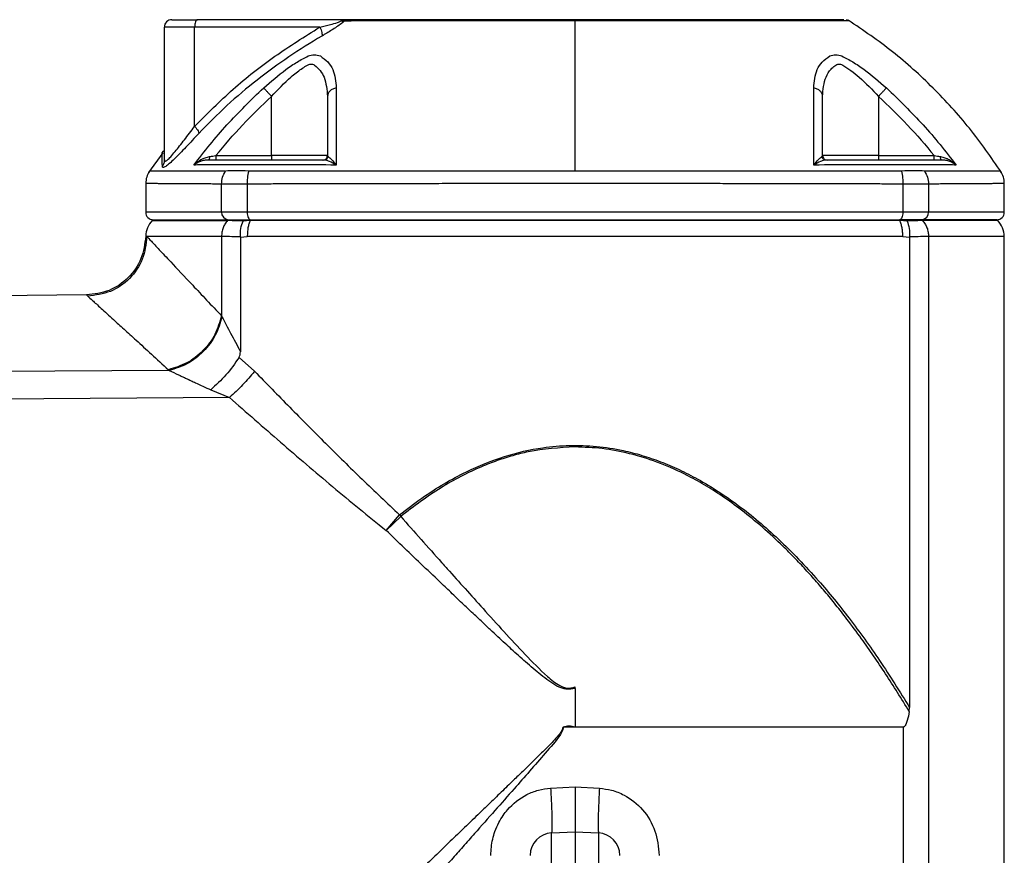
# Model space of a CAD drawing. Header units: millimetres. Extents: x 708 to 6010, y 131 to 3804.
# Tile 25 of 54: x 2125 to 2257, y 2729 to 2841. Entities that reach past the tile are written whole.
import ezdxf

# ---------------------------------------------------------------- set-up
doc = ezdxf.new("R2010")
doc.units = ezdxf.units.MM

msp = doc.modelspace()

# ---------------------------------------------------------------- linework, layer by layer
at = {"color": 7, "linetype": 'Continuous', "lineweight": 25}
for p, q in [((2144.54, 2821.72), (2144.54, 2839.51)), ((2148.59, 2839.51), (2144.54, 2839.51)), ((2165.36, 2839.51), (2148.59, 2839.51)), ((2148.59, 2826.22), (2148.59, 2839.51)), ((2169, 2840.51), (2148.97, 2840.51)), ((2236.29, 2840.36), (2235.9, 2840.49)), ((2158.88, 2822.31), (2158.88, 2830.24)), ((2240.2, 2830.24), (2240.2, 2822.31)), ((2144.34, 2822.68), (2142.43, 2820.06)), ((2151.43, 2822.31), (2158.88, 2822.31)), ((2166.38, 2822.31), (2158.88, 2822.31)), ((2158.88, 2822.31), (2158.88, 2821.71)), ((2240.2, 2822.31), (2232.7, 2822.31)), ((2240.2, 2822.31), (2240.2, 2821.71)), ((2240.2, 2822.31), (2247.66, 2822.31)), ((2142.04, 2818.58), (2142.04, 2814.71)), ((2152.19, 2814.71), (2152.19, 2818.49)), ((2155.64, 2818.49), (2155.64, 2814.71)), ((2243.44, 2818.49), (2243.44, 2814.71)), ((2246.89, 2818.49), (2246.89, 2814.71)), ((2257.04, 2814.71), (2257.04, 2818.58)), ((2155.64, 2814.71), (2152.19, 2814.71)), ((2243.44, 2814.71), (2155.64, 2814.71)), ((2246.89, 2814.71), (2243.44, 2814.71)), ((2143.04, 2813.71), (2142.92, 2813.59)), ((2143.04, 2813.71), (2153.09, 2813.71)), ((2153.09, 2813.71), (2152.98, 2813.59)), ((2153.09, 2813.71), (2156.08, 2813.71)), ((2156.03, 2813.59), (2155.08, 2813.54)), ((2156.08, 2813.71), (2156.03, 2813.59)), ((2243.06, 2813.59), (2156.03, 2813.59)), ((2156.08, 2813.71), (2199.54, 2813.71)), ((2199.54, 2813.71), (2243.01, 2813.71)), ((2243.01, 2813.71), (2243.06, 2813.59)), ((2245.99, 2813.71), (2243.01, 2813.71)), ((2244.01, 2813.54), (2243.06, 2813.59)), ((2245.99, 2813.71), (2246.1, 2813.59)), ((2256.04, 2813.71), (2245.99, 2813.71)), ((2256.16, 2813.59), (2256.04, 2813.71)), ((2142.04, 2811.51), (2142.19, 2811.47)), ((2152.2, 2811.47), (2142.19, 2811.47)), ((2152.2, 2811.47), (2152.2, 2800.82)), ((2154.72, 2811.37), (2155.64, 2811.47)), ((2154.72, 2811.4), (2154.72, 2811.37)), ((2154.72, 2811.37), (2154.72, 2796.03)), ((2243.44, 2811.47), (2155.64, 2811.47)), ((2243.44, 2811.47), (2244.36, 2811.37)), ((2244.36, 2811.37), (2244.36, 2811.4)), ((2244.36, 2811.37), (2244.36, 2748.36)), ((2257.04, 2811.47), (2246.89, 2811.47)), ((2257.04, 2699.51), (2257.04, 2811.48)), ((2134.11, 2803.63), (2091.74, 2803.26)), ((2134.27, 2803.48), (2134.11, 2803.63)), ((2152.25, 2800.71), (2152.2, 2800.82)), ((2154.55, 2795.27), (2156.62, 2793.41)), ((2145.19, 2793.52), (2091.74, 2793.18)), ((2145.08, 2793.62), (2145.19, 2793.52)), ((2150.74, 2790.92), (2153.25, 2789.9)), ((2153.25, 2789.9), (2091.74, 2789.48)), ((2174.23, 2772.08), (2176.04, 2774.17)), ((2176.19, 2773.96), (2174.23, 2772.08)), ((2176.04, 2774.17), (2176.19, 2773.96)), ((2199.54, 2750.91), (2199.54, 2751.11)), ((2199.54, 2750.91), (2199.54, 2745.71)), ((2244.32, 2747.8), (2244.36, 2748.36)), ((2197.95, 2745.71), (2197.89, 2745.7)), ((2199.54, 2745.71), (2197.95, 2745.71)), ((2243.49, 2745.71), (2199.54, 2745.71)), ((2196.28, 2737.54), (2199.54, 2737.72)), ((2199.54, 2737.72), (2202.8, 2737.54)), ((2196.39, 2731.55), (2199.54, 2731.71)), ((2196.39, 2721.71), (2196.39, 2731.55)), ((2199.54, 2731.71), (2199.54, 2721.71)), ((2199.54, 2731.71), (2202.7, 2731.55)), ((2202.7, 2731.55), (2202.7, 2721.71))]:
    msp.add_line(p, q, dxfattribs=at)
at = {"color": 8, "linetype": 'Continuous', "lineweight": 25}
for p, q in [((2152.19, 2814.71), (2142.04, 2814.71)), ((2257.04, 2814.71), (2246.89, 2814.71)), ((2142.92, 2813.59), (2152.98, 2813.59)), ((2256.16, 2813.59), (2246.1, 2813.59)), ((2246.89, 2811.47), (2246.89, 2703.95)), ((2243.49, 2745.71), (2243.49, 2704.48))]:
    msp.add_line(p, q, dxfattribs=at)
at = {"color": 7, "linetype": 'Continuous', "lineweight": 25, "flags": 128}
for points in [[(2148.97, 2840.51), (2148.9, 2840.5), (2148.82, 2840.44), (2148.76, 2840.35), (2148.7, 2840.22), (2148.66, 2840.07), (2148.62, 2839.9), (2148.6, 2839.71), (2148.59, 2839.51)], [(2155.64, 2814.71), (2155.65, 2814.52), (2155.67, 2814.33), (2155.71, 2814.16), (2155.77, 2814.01), (2155.84, 2813.88), (2155.91, 2813.79), (2155.99, 2813.73), (2156.08, 2813.71)], [(2243.44, 2814.71), (2243.44, 2814.52), (2243.41, 2814.33), (2243.37, 2814.16), (2243.32, 2814.01), (2243.25, 2813.88), (2243.17, 2813.79), (2243.09, 2813.73), (2243.01, 2813.71)]]:
    msp.add_lwpolyline(points, dxfattribs=at)
at = {"color": 8, "linetype": 'Continuous', "lineweight": 25, "flags": 128}
msp.add_lwpolyline([(2152.64, 2820.24), (2152.64, 2820.24), (2152.64, 2820.24), (2152.64, 2820.24), (2152.64, 2820.24), (2152.64, 2820.24), (2152.63, 2820.24), (2152.6, 2820.24), (2152.48, 2820.24), (2152.02, 2820.24), (2151.28, 2820.24), (2150.29, 2820.23), (2148.78, 2820.23), (2147.08, 2820.22), (2145.39, 2820.22), (2144.92, 2820.22), (2144.63, 2820.21), (2144.36, 2820.21), (2144.1, 2820.21), (2143.87, 2820.21), (2143.65, 2820.21), (2142.81, 2820.21), (2142.53, 2820.2), (2142.53, 2820.2)], dxfattribs=at)
at = {"color": 7, "linetype": 'Continuous', "lineweight": 25}
for centre, radius, start, end in [((2145.54, 2839.51), 1, 90, 180), ((2143.04, 2814.71), 1, 180, 270), ((2153.15, 2814.67), 0.953, 177.1055, 266.77), ((2245.94, 2814.67), 0.953, 273.2294, 2.897), ((2256.04, 2814.71), 1, 270, 0), ((2145.04, 2811.47), 3, 135, 179.2047), ((2254.04, 2811.47), 3, 0.0188, 45), ((2196.54, 2728.55), 3, 93, 180), ((2202.54, 2728.55), 3, 0, 87)]:
    msp.add_arc(centre, radius, start, end, dxfattribs=at)
for points, knots in [([(2145.54, 2840.51), (2145.59, 2840.51), (2145.68, 2840.51), (2146.42, 2840.51), (2147.52, 2840.51), (2148.49, 2840.51), (2148.97, 2840.51)], [0, 0, 0, 0, 0.24444, 0.500002, 0.75556, 1, 1, 1, 1]), ([(2148.59, 2826.22), (2150.28, 2827.91), (2153.66, 2831.31), (2159.3, 2835.74), (2163.33, 2838.25), (2165.36, 2839.51)], [0, 0, 0, 0, 0.331044, 0.663995, 1, 1, 1, 1]), ([(2165.36, 2839.51), (2165.83, 2839.63), (2166.61, 2839.81), (2167.51, 2840.07), (2168.01, 2840.24), (2168.18, 2840.31), (2168.24, 2840.34)], [0, 0, 0, 0, 0.499348, 0.820702, 0.92705, 1, 1, 1, 1]), ([(2165.36, 2839.51), (2165.42, 2839.39), (2165.53, 2839.14), (2165.63, 2838.79), (2165.68, 2838.5), (2165.65, 2838.38), (2165.63, 2838.32)], [0, 0, 0, 0, 0.249963, 0.500008, 0.750019, 1, 1, 1, 1]), ([(2168.27, 2839.99), (2168.05, 2839.84), (2167.62, 2839.54), (2166.72, 2838.96), (2166.07, 2838.58), (2165.63, 2838.32)], [0, 0, 0, 0, 0.252124, 0.501761, 1, 1, 1, 1]), ([(2168.24, 2840.34), (2168.37, 2840.39), (2168.61, 2840.49), (2168.87, 2840.51), (2169, 2840.51)], [0, 0, 0, 0, 0.498937, 1, 1, 1, 1]), ([(2168.24, 2840.34), (2168.33, 2840.33), (2168.49, 2840.3), (2168.63, 2840.33), (2168.69, 2840.34)], [0, 0, 0, 0, 0.499991, 1, 1, 1, 1]), ([(2168.69, 2840.34), (2168.63, 2840.28), (2168.5, 2840.17), (2168.35, 2840.05), (2168.27, 2839.99)], [0, 0, 0, 0, 0.5036704, 1, 1, 1, 1]), ([(2169, 2840.51), (2168.95, 2840.51), (2168.85, 2840.5), (2168.75, 2840.39), (2168.69, 2840.34)], [0, 0, 0, 0, 0.5227468, 1, 1, 1, 1]), ([(2168.69, 2840.34), (2168.81, 2840.35), (2169.03, 2840.36), (2169.4, 2840.35), (2169.58, 2840.34)], [0, 0, 0, 0, 0.497855, 1, 1, 1, 1]), ([(2229.22, 2840.51), (2225.95, 2840.51), (2219.45, 2840.51), (2209.21, 2840.51), (2199.28, 2840.51), (2189.77, 2840.51), (2180.81, 2840.51), (2174.49, 2840.51), (2170.94, 2840.51), (2170.03, 2840.51), (2169.55, 2840.51), (2169.29, 2840.51), (2169.15, 2840.51), (2169.06, 2840.51), (2169, 2840.51)], [0, 0, 0, 0, 0.167088, 0.332897, 0.499238, 0.64546, 0.791038, 0.937143, 0.963538, 0.973887, 0.984247, 0.988157, 0.992142, 1, 1, 1, 1]), ([(2199.54, 2840.36), (2196.98, 2840.36), (2191.86, 2840.35), (2183.95, 2840.35), (2177.46, 2840.34), (2173.02, 2840.34), (2171.09, 2840.34), (2170.24, 2840.34), (2169.87, 2840.34), (2169.71, 2840.34), (2169.63, 2840.34), (2169.6, 2840.34), (2169.58, 2840.34), (2169.58, 2840.34)], [0, 0, 0, 0, 0.250607, 0.499762, 0.77918, 0.902822, 0.957237, 0.981185, 0.991722, 0.996357, 0.998398, 0.999295, 1, 1, 1, 1]), ([(2199.54, 2820.2), (2199.54, 2822.18), (2199.54, 2826.12), (2199.54, 2831.43), (2199.54, 2836.28), (2199.54, 2839), (2199.54, 2840.36)], [0, 0, 0, 0, 0.250266, 0.499883, 0.749559, 1, 1, 1, 1]), ([(2229.43, 2840.34), (2227.02, 2840.34), (2222.23, 2840.34), (2214.76, 2840.35), (2207.19, 2840.35), (2202.1, 2840.36), (2199.54, 2840.36)], [0, 0, 0, 0, 0.2515505, 0.5012028, 0.7499031, 1, 1, 1, 1]), ([(2229.43, 2840.34), (2229.4, 2840.39), (2229.33, 2840.49), (2229.25, 2840.51), (2229.22, 2840.51)], [0, 0, 0, 0, 0.49995, 1, 1, 1, 1]), ([(2229.92, 2840.51), (2229.91, 2840.51), (2229.9, 2840.51), (2229.86, 2840.51), (2229.79, 2840.51), (2229.61, 2840.51), (2229.37, 2840.51), (2229.22, 2840.51)], [0, 0, 0, 0, 0.083387, 0.126685, 0.252844, 0.501867, 1, 1, 1, 1]), ([(2229.51, 2840.34), (2229.49, 2840.34), (2229.47, 2840.34), (2229.44, 2840.34), (2229.43, 2840.34)], [0, 0, 0, 0, 0.500065, 1, 1, 1, 1]), ([(2230.42, 2840.34), (2230.36, 2840.34), (2230.26, 2840.35), (2229.97, 2840.36), (2229.69, 2840.35), (2229.51, 2840.34)], [0, 0, 0, 0, 0.253845, 0.501969, 1, 1, 1, 1]), ([(2230.45, 2840.34), (2230.37, 2840.39), (2230.2, 2840.49), (2230.02, 2840.51), (2229.92, 2840.51)], [0, 0, 0, 0, 0.499971, 1, 1, 1, 1]), ([(2235.55, 2840.51), (2235.45, 2840.51), (2235.21, 2840.51), (2233.39, 2840.51), (2231.08, 2840.51), (2229.92, 2840.51)], [0, 0, 0, 0, 0.2570892, 0.6273809, 1, 1, 1, 1]), ([(2230.45, 2840.34), (2230.44, 2840.34), (2230.43, 2840.34), (2230.42, 2840.34), (2230.42, 2840.34)], [0, 0, 0, 0, 0.500261, 1, 1, 1, 1]), ([(2256.65, 2820.06), (2255.27, 2822.06), (2252.51, 2826.06), (2247.58, 2831.43), (2242.17, 2836.34), (2238.16, 2839.08), (2236.14, 2840.45)], [0, 0, 0, 0, 0.250273, 0.499882, 0.749549, 1, 1, 1, 1]), ([(2165.63, 2838.32), (2164.14, 2837.41), (2161.16, 2835.59), (2156.93, 2832.47), (2152.87, 2829.08), (2150.39, 2826.54), (2149.16, 2825.28)], [0, 0, 0, 0, 0.250412, 0.500549, 0.750406, 1, 1, 1, 1]), ([(2157.84, 2831.38), (2158.82, 2832.23), (2160.29, 2833.51), (2162.34, 2834.89), (2163.31, 2835.4), (2163.79, 2835.65)], [0, 0, 0, 0, 0.4987711, 0.7495019, 1, 1, 1, 1]), ([(2163.79, 2835.65), (2164.06, 2835.73), (2164.61, 2835.9), (2165.16, 2835.73), (2165.43, 2835.65)], [0, 0, 0, 0, 0.499232, 1, 1, 1, 1]), ([(2165.43, 2835.65), (2165.78, 2835.4), (2166.49, 2834.89), (2167.37, 2833.51), (2167.49, 2832.23), (2167.57, 2831.38)], [0, 0, 0, 0, 0.249822, 0.500551, 1, 1, 1, 1]), ([(2231.52, 2831.38), (2231.6, 2832.23), (2231.72, 2833.51), (2232.59, 2834.89), (2233.3, 2835.4), (2233.66, 2835.65)], [0, 0, 0, 0, 0.498773, 0.749503, 1, 1, 1, 1]), ([(2233.66, 2835.65), (2233.93, 2835.73), (2234.47, 2835.9), (2235.02, 2835.73), (2235.29, 2835.65)], [0, 0, 0, 0, 0.4992278, 1, 1, 1, 1]), ([(2235.29, 2835.65), (2235.77, 2835.4), (2236.74, 2834.89), (2238.79, 2833.51), (2240.27, 2832.23), (2241.25, 2831.38)], [0, 0, 0, 0, 0.249824, 0.500552, 1, 1, 1, 1]), ([(2158.88, 2830.24), (2159.74, 2831.14), (2161.03, 2832.5), (2162.65, 2833.76), (2163.43, 2834.27), (2163.87, 2834.53), (2164.21, 2834.59), (2164.47, 2834.53), (2165.21, 2834.06), (2166.18, 2832.74), (2166.31, 2831.13), (2166.38, 2830.24)], [0, 0, 0, 0, 0.250313, 0.376301, 0.439385, 0.47103, 0.502292, 0.533622, 0.549278, 0.751431, 1, 1, 1, 1]), ([(2232.7, 2830.24), (2232.77, 2831.14), (2232.88, 2832.5), (2233.68, 2833.76), (2234.23, 2834.27), (2234.59, 2834.53), (2234.91, 2834.59), (2235.2, 2834.53), (2236.07, 2834.06), (2237.81, 2832.74), (2239.35, 2831.13), (2240.2, 2830.24)], [0, 0, 0, 0, 0.250314, 0.376299, 0.439385, 0.47103, 0.502292, 0.533622, 0.54928, 0.751433, 1, 1, 1, 1]), ([(2148.47, 2821.04), (2149.92, 2822.87), (2152.81, 2826.52), (2156.16, 2829.76), (2157.84, 2831.38)], [0, 0, 0, 0, 0.500224, 1, 1, 1, 1]), ([(2151.43, 2822.31), (2152.6, 2823.7), (2154.94, 2826.47), (2157.57, 2828.99), (2158.88, 2830.24)], [0, 0, 0, 0, 0.499207, 1, 1, 1, 1]), ([(2157.84, 2831.38), (2157.88, 2831.33), (2157.96, 2831.24), (2158.21, 2830.97), (2158.53, 2830.63), (2158.77, 2830.37), (2158.88, 2830.24)], [0, 0, 0, 0, 0.249984, 0.499986, 0.749986, 1, 1, 1, 1]), ([(2167.57, 2831.38), (2167.41, 2831.33), (2167.08, 2831.24), (2166.69, 2830.97), (2166.43, 2830.63), (2166.4, 2830.37), (2166.38, 2830.24)], [0, 0, 0, 0, 0.249998, 0.50001, 0.750019, 1, 1, 1, 1]), ([(2166.38, 2830.24), (2166.38, 2828.99), (2166.38, 2826.47), (2166.38, 2823.7), (2166.38, 2822.31)], [0, 0, 0, 0, 0.500803, 1, 1, 1, 1]), ([(2167.57, 2831.38), (2167.57, 2829.76), (2167.56, 2826.52), (2167.56, 2822.87), (2167.56, 2821.04)], [0, 0, 0, 0, 0.499829, 1, 1, 1, 1]), ([(2231.53, 2821.04), (2231.53, 2822.87), (2231.53, 2826.52), (2231.52, 2829.76), (2231.52, 2831.38)], [0, 0, 0, 0, 0.499869, 1, 1, 1, 1]), ([(2232.7, 2830.24), (2232.68, 2830.37), (2232.65, 2830.63), (2232.39, 2830.97), (2232.01, 2831.24), (2231.68, 2831.33), (2231.52, 2831.38)], [0, 0, 0, 0, 0.250021, 0.5000112, 0.7500127, 1, 1, 1, 1]), ([(2232.7, 2822.31), (2232.7, 2823.7), (2232.7, 2826.47), (2232.7, 2828.99), (2232.7, 2830.24)], [0, 0, 0, 0, 0.499207, 1, 1, 1, 1]), ([(2241.25, 2831.38), (2241.21, 2831.33), (2241.13, 2831.24), (2240.87, 2830.97), (2240.56, 2830.63), (2240.32, 2830.37), (2240.2, 2830.24)], [0, 0, 0, 0, 0.250012, 0.500004, 0.750011, 1, 1, 1, 1]), ([(2240.2, 2830.24), (2241.52, 2828.99), (2244.14, 2826.47), (2246.49, 2823.7), (2247.66, 2822.31)], [0, 0, 0, 0, 0.500802, 1, 1, 1, 1]), ([(2241.25, 2831.38), (2242.92, 2829.76), (2246.28, 2826.52), (2249.17, 2822.87), (2250.61, 2821.04)], [0, 0, 0, 0, 0.4998292, 1, 1, 1, 1]), ([(2149.16, 2825.28), (2148.57, 2824.65), (2147.41, 2823.41), (2146.1, 2822.06), (2145.22, 2821.23), (2144.69, 2820.8), (2144.33, 2820.64), (2144.29, 2820.8), (2144.27, 2820.88)], [0, 0, 0, 0, 0.2498711, 0.4985543, 0.6234032, 0.7489709, 0.874615, 1, 1, 1, 1]), ([(2144.54, 2821.72), (2144.56, 2821.64), (2144.6, 2821.48), (2144.93, 2821.68), (2145.39, 2822.15), (2146.14, 2823.03), (2147.22, 2824.41), (2148.13, 2825.61), (2148.59, 2826.22)], [0, 0, 0, 0, 0.124997, 0.250103, 0.366896, 0.500325, 0.74944, 1, 1, 1, 1]), ([(2148.59, 2826.22), (2148.69, 2826.11), (2148.87, 2825.9), (2149.11, 2825.54), (2149.14, 2825.37), (2149.16, 2825.28)], [0, 0, 0, 0, 0.2806603, 0.5614051, 1, 1, 1, 1]), ([(2144.44, 2822.9), (2144.43, 2822.92), (2144.41, 2822.97), (2144.32, 2822.84), (2144.26, 2822.74)], [0, 0, 0, 0, 0.288992, 1, 1, 1, 1]), ([(2150.6, 2822.18), (2150.74, 2822.2), (2151.01, 2822.25), (2151.29, 2822.29), (2151.43, 2822.31)], [0, 0, 0, 0, 0.498236, 1, 1, 1, 1]), ([(2151.43, 2822.31), (2151.43, 2822.24), (2151.43, 2822.08), (2151.43, 2821.88), (2151.43, 2821.74), (2151.43, 2821.72), (2151.43, 2821.71)], [0, 0, 0, 0, 0.249987, 0.5, 0.750013, 1, 1, 1, 1]), ([(2165.78, 2821.71), (2165.86, 2821.72), (2166.02, 2821.74), (2166.22, 2821.88), (2166.36, 2822.08), (2166.37, 2822.24), (2166.38, 2822.31)], [0, 0, 0, 0, 0.249985, 0.499997, 0.750008, 1, 1, 1, 1]), ([(2166.38, 2822.31), (2166.39, 2822.29), (2166.4, 2822.25), (2166.46, 2822.2), (2166.49, 2822.18)], [0, 0, 0, 0, 0.501781, 1, 1, 1, 1]), ([(2232.6, 2822.18), (2232.63, 2822.2), (2232.69, 2822.25), (2232.7, 2822.29), (2232.7, 2822.31)], [0, 0, 0, 0, 0.498232, 1, 1, 1, 1]), ([(2232.7, 2822.31), (2232.71, 2822.24), (2232.73, 2822.08), (2232.87, 2821.88), (2233.07, 2821.74), (2233.22, 2821.72), (2233.3, 2821.71)], [0, 0, 0, 0, 0.2499904, 0.5000007, 0.7499846, 1, 1, 1, 1]), ([(2247.66, 2821.71), (2247.66, 2821.72), (2247.66, 2821.74), (2247.66, 2821.88), (2247.66, 2822.08), (2247.66, 2822.24), (2247.66, 2822.31)], [0, 0, 0, 0, 0.249987, 0.5, 0.750013, 1, 1, 1, 1]), ([(2247.66, 2822.31), (2247.8, 2822.29), (2248.07, 2822.25), (2248.35, 2822.2), (2248.48, 2822.18)], [0, 0, 0, 0, 0.501782, 1, 1, 1, 1]), ([(2144.54, 2821.72), (2144.53, 2821.57), (2144.51, 2821.27), (2144.35, 2821.01), (2144.27, 2820.88)], [0, 0, 0, 0, 0.5000288, 1, 1, 1, 1]), ([(2148.47, 2821.04), (2148.78, 2821.3), (2149.24, 2821.68), (2149.99, 2822.04), (2150.4, 2822.14), (2150.6, 2822.18)], [0, 0, 0, 0, 0.507059, 0.757282, 1, 1, 1, 1]), ([(2150.44, 2821.71), (2150.25, 2821.7), (2149.86, 2821.68), (2149.17, 2821.48), (2148.75, 2821.22), (2148.47, 2821.04)], [0, 0, 0, 0, 0.242621, 0.492868, 1, 1, 1, 1]), ([(2153.11, 2821.06), (2152.25, 2821.06), (2150.53, 2821.05), (2149.16, 2821.05), (2148.47, 2821.04)], [0, 0, 0, 0, 0.503146, 1, 1, 1, 1]), ([(2150.6, 2822.18), (2150.6, 2822.11), (2150.58, 2821.97), (2150.54, 2821.82), (2150.49, 2821.73), (2150.46, 2821.72), (2150.44, 2821.71)], [0, 0, 0, 0, 0.279729, 0.559412, 0.779717, 1, 1, 1, 1]), ([(2165.92, 2821.71), (2164.13, 2821.71), (2161.74, 2821.71), (2158.82, 2821.71), (2157.06, 2821.71), (2155.4, 2821.71), (2154.26, 2821.71), (2153.49, 2821.71), (2152.1, 2821.71), (2151.15, 2821.71), (2150.44, 2821.71)], [0, 0, 0, 0, 0.246743, 0.328867, 0.412883, 0.494053, 0.576371, 0.66198, 0.746484, 1, 1, 1, 1]), ([(2156.41, 2821.06), (2155.73, 2821.07), (2154.37, 2821.1), (2153.53, 2821.07), (2153.11, 2821.06)], [0, 0, 0, 0, 0.499837, 1, 1, 1, 1]), ([(2167.56, 2821.04), (2165.68, 2821.05), (2161.89, 2821.05), (2158.24, 2821.06), (2156.41, 2821.06)], [0, 0, 0, 0, 0.49685, 1, 1, 1, 1]), ([(2165.92, 2821.71), (2165.99, 2821.72), (2166.12, 2821.73), (2166.29, 2821.84), (2166.42, 2821.99), (2166.46, 2822.12), (2166.49, 2822.18)], [0, 0, 0, 0, 0.249987, 0.499992, 0.750043, 1, 1, 1, 1]), ([(2167.56, 2821.04), (2167.24, 2821.22), (2166.77, 2821.48), (2166.24, 2821.68), (2166.03, 2821.7), (2165.92, 2821.71)], [0, 0, 0, 0, 0.507047, 0.757494, 1, 1, 1, 1]), ([(2166.49, 2822.18), (2166.55, 2822.14), (2166.67, 2822.04), (2167.02, 2821.68), (2167.34, 2821.3), (2167.56, 2821.04)], [0, 0, 0, 0, 0.2426011, 0.4930436, 1, 1, 1, 1]), ([(2231.53, 2821.04), (2231.74, 2821.3), (2232.06, 2821.68), (2232.41, 2822.04), (2232.54, 2822.14), (2232.6, 2822.18)], [0, 0, 0, 0, 0.507059, 0.757282, 1, 1, 1, 1]), ([(2233.16, 2821.71), (2233.06, 2821.7), (2232.85, 2821.68), (2232.31, 2821.48), (2231.84, 2821.22), (2231.53, 2821.04)], [0, 0, 0, 0, 0.24262, 0.492863, 1, 1, 1, 1]), ([(2242.68, 2821.06), (2240.84, 2821.06), (2237.2, 2821.05), (2233.41, 2821.05), (2231.53, 2821.04)], [0, 0, 0, 0, 0.503149, 1, 1, 1, 1]), ([(2233.16, 2821.71), (2233.09, 2821.72), (2232.94, 2821.74), (2232.77, 2821.86), (2232.65, 2822.01), (2232.62, 2822.13), (2232.6, 2822.18)], [0, 0, 0, 0, 0.2797294, 0.5594873, 0.779757, 1, 1, 1, 1]), ([(2248.65, 2821.71), (2247.95, 2821.71), (2247.03, 2821.71), (2245.69, 2821.71), (2244.91, 2821.71), (2243.88, 2821.71), (2242.26, 2821.71), (2240.45, 2821.71), (2237.46, 2821.71), (2235, 2821.71), (2233.16, 2821.71)], [0, 0, 0, 0, 0.246744, 0.328869, 0.412883, 0.494054, 0.576372, 0.661979, 0.746484, 1, 1, 1, 1]), ([(2245.98, 2821.06), (2245.56, 2821.07), (2244.72, 2821.1), (2243.36, 2821.07), (2242.68, 2821.06)], [0, 0, 0, 0, 0.499841, 1, 1, 1, 1]), ([(2250.61, 2821.04), (2249.93, 2821.05), (2248.55, 2821.05), (2246.84, 2821.06), (2245.98, 2821.06)], [0, 0, 0, 0, 0.496853, 1, 1, 1, 1]), ([(2248.65, 2821.71), (2248.63, 2821.72), (2248.58, 2821.74), (2248.53, 2821.86), (2248.5, 2822.01), (2248.49, 2822.13), (2248.48, 2822.18)], [0, 0, 0, 0, 0.279687, 0.559486, 0.779751, 1, 1, 1, 1]), ([(2248.48, 2822.18), (2248.69, 2822.14), (2249.1, 2822.04), (2249.85, 2821.68), (2250.31, 2821.3), (2250.61, 2821.04)], [0, 0, 0, 0, 0.242589, 0.493048, 1, 1, 1, 1]), ([(2250.61, 2821.04), (2250.34, 2821.22), (2249.92, 2821.48), (2249.22, 2821.68), (2248.84, 2821.7), (2248.65, 2821.71)], [0, 0, 0, 0, 0.507044, 0.757502, 1, 1, 1, 1]), ([(2142.53, 2820.21), (2142.39, 2819.95), (2142.11, 2819.44), (2142.06, 2818.86), (2142.04, 2818.57)], [0, 0, 0, 0, 0.500012, 1, 1, 1, 1]), ([(2152.19, 2818.49), (2152.22, 2818.8), (2152.28, 2819.43), (2152.58, 2819.97), (2152.73, 2820.24)], [0, 0, 0, 0, 0.5000096, 1, 1, 1, 1]), ([(2152.64, 2820.24), (2152.65, 2820.24), (2152.68, 2820.24), (2152.72, 2820.24), (2152.73, 2820.24)], [0, 0, 0, 0, 0.491794, 1, 1, 1, 1]), ([(2155.83, 2820.24), (2155.2, 2820.25), (2153.94, 2820.26), (2153.13, 2820.25), (2152.73, 2820.24)], [0, 0, 0, 0, 0.500392, 1, 1, 1, 1]), ([(2155.83, 2820.24), (2155.76, 2819.94), (2155.64, 2819.39), (2155.64, 2818.76), (2155.64, 2818.49)], [0, 0, 0, 0, 0.559505, 1, 1, 1, 1]), ([(2156.01, 2820.24), (2155.98, 2820.24), (2155.92, 2820.24), (2155.86, 2820.24), (2155.83, 2820.24)], [0, 0, 0, 0, 0.4937348, 1, 1, 1, 1]), ([(2199.54, 2820.2), (2195.78, 2820.2), (2188.29, 2820.21), (2178.83, 2820.22), (2171.15, 2820.22), (2165.39, 2820.23), (2160.94, 2820.23), (2158.17, 2820.24), (2156.96, 2820.24), (2156.43, 2820.24), (2156.19, 2820.24), (2156.09, 2820.24), (2156.04, 2820.24), (2156.02, 2820.24), (2156.01, 2820.24)], [0, 0, 0, 0, 0.2501559, 0.498558, 0.6381279, 0.7786755, 0.902603, 0.95713, 0.981133, 0.9916971, 0.9963464, 0.9983921, 0.9992922, 1, 1, 1, 1]), ([(2243.07, 2820.24), (2243.05, 2820.24), (2243.02, 2820.24), (2242.95, 2820.24), (2242.85, 2820.24), (2242.68, 2820.24), (2242.37, 2820.24), (2241.82, 2820.24), (2240.83, 2820.24), (2239.05, 2820.23), (2235.83, 2820.23), (2230.01, 2820.23), (2221.44, 2820.22), (2210.79, 2820.21), (2203.3, 2820.2), (2199.54, 2820.2)], [0, 0, 0, 0, 0.001527, 0.002728, 0.00487, 0.008696, 0.015527, 0.027723, 0.049495, 0.088357, 0.157734, 0.281712, 0.501616, 0.750044, 1, 1, 1, 1]), ([(2243.25, 2820.24), (2243.22, 2820.24), (2243.16, 2820.24), (2243.1, 2820.24), (2243.07, 2820.24)], [0, 0, 0, 0, 0.505791, 1, 1, 1, 1]), ([(2246.35, 2820.24), (2245.95, 2820.25), (2245.15, 2820.26), (2243.88, 2820.25), (2243.25, 2820.24)], [0, 0, 0, 0, 0.500395, 1, 1, 1, 1]), ([(2243.25, 2820.24), (2243.32, 2819.94), (2243.45, 2819.39), (2243.44, 2818.76), (2243.44, 2818.49)], [0, 0, 0, 0, 0.559534, 1, 1, 1, 1]), ([(2246.45, 2820.24), (2246.43, 2820.24), (2246.4, 2820.24), (2246.37, 2820.24), (2246.35, 2820.24)], [0, 0, 0, 0, 0.493666, 1, 1, 1, 1]), ([(2246.35, 2820.24), (2246.5, 2819.97), (2246.81, 2819.43), (2246.86, 2818.8), (2246.89, 2818.49)], [0, 0, 0, 0, 0.499968, 1, 1, 1, 1]), ([(2257.04, 2818.57), (2257.02, 2818.86), (2256.98, 2819.44), (2256.69, 2819.95), (2256.55, 2820.21)], [0, 0, 0, 0, 0.499993, 1, 1, 1, 1]), ([(2152.19, 2818.49), (2152.19, 2818.49), (2152.19, 2818.49), (2152.18, 2818.49), (2152.13, 2818.49), (2151.95, 2818.49), (2151.55, 2818.49), (2150.9, 2818.5), (2150.09, 2818.5), (2149.33, 2818.5), (2148.7, 2818.51), (2148.21, 2818.51), (2147.76, 2818.51), (2147.29, 2818.51), (2146.74, 2818.52), (2146.09, 2818.52), (2145.34, 2818.53), (2144.52, 2818.54), (2143.78, 2818.54), (2143.21, 2818.55), (2142.81, 2818.56), (2142.5, 2818.56), (2142.25, 2818.56), (2142.08, 2818.57), (2142.05, 2818.57), (2142.04, 2818.57)], [0, 0, 0, 0, 0.000056, 0.0005423, 0.0019315, 0.0072499, 0.0280486, 0.0623953, 0.1102895, 0.1595451, 0.1938342, 0.2244992, 0.2515413, 0.2815573, 0.3183003, 0.3672415, 0.4283802, 0.5017169, 0.5920517, 0.6669005, 0.7262621, 0.7833394, 0.8522376, 0.9244581, 1, 1, 1, 1]), ([(2155.64, 2818.49), (2154.92, 2818.47), (2153.49, 2818.44), (2152.63, 2818.47), (2152.19, 2818.49)], [0, 0, 0, 0, 0.499827, 1, 1, 1, 1]), ([(2243.44, 2818.49), (2243.44, 2818.49), (2243.44, 2818.49), (2243.41, 2818.49), (2243.31, 2818.49), (2242.94, 2818.49), (2242.11, 2818.49), (2240.69, 2818.5), (2238.87, 2818.5), (2237.03, 2818.5), (2235.42, 2818.51), (2234.12, 2818.51), (2232.87, 2818.51), (2231.42, 2818.51), (2229.46, 2818.52), (2226.8, 2818.52), (2223.6, 2818.53), (2220.3, 2818.54), (2217.3, 2818.55), (2214.78, 2818.55), (2212.36, 2818.56), (2209.69, 2818.56), (2206.57, 2818.56), (2203.12, 2818.57), (2200.26, 2818.57), (2198.05, 2818.57), (2196.52, 2818.57), (2194.94, 2818.57), (2193.32, 2818.56), (2191.65, 2818.56), (2189.94, 2818.56), (2188.47, 2818.56), (2187.17, 2818.56), (2186, 2818.55), (2184.62, 2818.55), (2183.02, 2818.55), (2181.22, 2818.54), (2179.22, 2818.54), (2175.55, 2818.53), (2170.74, 2818.52), (2165.34, 2818.51), (2161.42, 2818.5), (2158.76, 2818.5), (2157.14, 2818.49), (2156.2, 2818.49), (2155.78, 2818.49), (2155.68, 2818.49), (2155.65, 2818.49), (2155.64, 2818.49), (2155.64, 2818.49), (2155.64, 2818.49), (2155.64, 2818.49), (2155.64, 2818.49), (2155.64, 2818.49)], [0, 0, 0, 0, 0.000028, 0.000271, 0.000966, 0.003625, 0.014025, 0.031197, 0.055144, 0.079771, 0.096915, 0.112248, 0.125769, 0.14078, 0.162957, 0.193529, 0.232494, 0.272365, 0.305117, 0.333278, 0.356848, 0.385767, 0.421982, 0.460058, 0.499993, 0.516299, 0.533124, 0.550469, 0.568333, 0.586717, 0.605621, 0.625043, 0.63567, 0.64867, 0.664042, 0.681786, 0.701903, 0.724392, 0.749254, 0.825857, 0.888539, 0.937295, 0.964724, 0.984317, 0.996076, 0.999018, 0.999754, 0.999938, 0.999984, 0.999996, 0.999999, 1, 1, 1, 1, 1]), ([(2246.89, 2818.49), (2246.46, 2818.47), (2245.6, 2818.44), (2244.16, 2818.47), (2243.44, 2818.49)], [0, 0, 0, 0, 0.499826, 1, 1, 1, 1]), ([(2152.98, 2813.59), (2152.87, 2813.45), (2152.63, 2813.15), (2152.39, 2812.63), (2152.23, 2812.06), (2152.21, 2811.67), (2152.2, 2811.47)], [0, 0, 0, 0, 0.249989, 0.500006, 0.750021, 1, 1, 1, 1]), ([(2155.08, 2813.54), (2154.65, 2813.55), (2153.8, 2813.59), (2153.26, 2813.59), (2152.98, 2813.59)], [0, 0, 0, 0, 0.505167, 1, 1, 1, 1]), ([(2154.72, 2811.4), (2154.72, 2811.8), (2154.72, 2812.6), (2154.96, 2813.23), (2155.08, 2813.54)], [0, 0, 0, 0, 0.500023, 1, 1, 1, 1]), ([(2156.03, 2813.59), (2155.97, 2813.45), (2155.85, 2813.15), (2155.73, 2812.63), (2155.66, 2812.06), (2155.65, 2811.67), (2155.64, 2811.47)], [0, 0, 0, 0, 0.24999, 0.500007, 0.750021, 1, 1, 1, 1]), ([(2243.44, 2811.47), (2243.44, 2811.67), (2243.43, 2812.06), (2243.35, 2812.63), (2243.23, 2813.15), (2243.12, 2813.45), (2243.06, 2813.59)], [0, 0, 0, 0, 0.249979, 0.499993, 0.75001, 1, 1, 1, 1]), ([(2246.1, 2813.59), (2245.83, 2813.59), (2245.28, 2813.59), (2244.44, 2813.55), (2244.01, 2813.54)], [0, 0, 0, 0, 0.49483, 1, 1, 1, 1]), ([(2244.01, 2813.54), (2244.13, 2813.23), (2244.37, 2812.6), (2244.36, 2811.8), (2244.36, 2811.4)], [0, 0, 0, 0, 0.499978, 1, 1, 1, 1]), ([(2246.1, 2813.59), (2246.22, 2813.45), (2246.45, 2813.15), (2246.7, 2812.63), (2246.86, 2812.06), (2246.88, 2811.67), (2246.89, 2811.47)], [0, 0, 0, 0, 0.249989, 0.500007, 0.750022, 1, 1, 1, 1]), ([(2142.04, 2811.51), (2141.91, 2810.48), (2141.65, 2808.42), (2139.81, 2805.83), (2137.21, 2804.01), (2135.14, 2803.75), (2134.11, 2803.63)], [0, 0, 0, 0, 0.250012, 0.500001, 0.749987, 1, 1, 1, 1]), ([(2142.19, 2811.47), (2142.07, 2810.43), (2141.83, 2808.35), (2140, 2805.73), (2137.39, 2803.87), (2135.31, 2803.61), (2134.27, 2803.48)], [0, 0, 0, 0, 0.250007, 0.500007, 0.750001, 1, 1, 1, 1]), ([(2142.19, 2811.47), (2142.36, 2811.29), (2142.7, 2810.93), (2143.8, 2809.76), (2145.55, 2807.89), (2148.22, 2805.05), (2150.85, 2802.25), (2152.2, 2800.82)], [0, 0, 0, 0, 0.1642903, 0.3306269, 0.4998231, 0.7445158, 1, 1, 1, 1]), ([(2154.72, 2811.4), (2154.2, 2811.42), (2153.17, 2811.46), (2152.52, 2811.47), (2152.2, 2811.47)], [0, 0, 0, 0, 0.507181, 1, 1, 1, 1]), ([(2246.89, 2811.47), (2246.57, 2811.47), (2245.91, 2811.46), (2244.88, 2811.42), (2244.36, 2811.4)], [0, 0, 0, 0, 0.492814, 1, 1, 1, 1]), ([(2134.27, 2803.48), (2134.45, 2803.32), (2134.82, 2802.98), (2136.01, 2801.9), (2137.48, 2800.55), (2139.11, 2799.07), (2140.8, 2797.53), (2142.77, 2795.73), (2144.3, 2794.33), (2145.08, 2793.62)], [0, 0, 0, 0, 0.16423, 0.330535, 0.499754, 0.616559, 0.735604, 0.866814, 1, 1, 1, 1]), ([(2152.2, 2800.82), (2151.95, 2799.98), (2151.47, 2798.3), (2149.78, 2796.09), (2147.58, 2794.37), (2145.91, 2793.87), (2145.08, 2793.62)], [0, 0, 0, 0, 0.250001, 0.500003, 0.75, 1, 1, 1, 1]), ([(2152.25, 2800.71), (2152.01, 2799.87), (2151.52, 2798.2), (2149.84, 2796), (2147.67, 2794.28), (2146.02, 2793.77), (2145.19, 2793.52)], [0, 0, 0, 0, 0.249495, 0.500001, 0.750505, 1, 1, 1, 1]), ([(2152.25, 2800.71), (2152.63, 2799.99), (2153.38, 2798.56), (2154.28, 2796.88), (2154.72, 2796.03)], [0, 0, 0, 0, 0.499971, 1, 1, 1, 1]), ([(2154.55, 2795.27), (2154.6, 2795.38), (2154.71, 2795.62), (2154.72, 2795.89), (2154.72, 2796.03)], [0, 0, 0, 0, 0.447949, 1, 1, 1, 1]), ([(2154.55, 2795.27), (2153.99, 2794.46), (2152.85, 2792.84), (2151.44, 2791.56), (2150.74, 2790.92)], [0, 0, 0, 0, 0.500016, 1, 1, 1, 1]), ([(2145.19, 2793.52), (2145.6, 2793.33), (2146.07, 2793.1), (2146.74, 2792.79), (2147.12, 2792.61), (2147.48, 2792.44), (2147.72, 2792.33), (2147.89, 2792.25), (2148.21, 2792.1), (2149.16, 2791.65), (2150.05, 2791.24), (2150.74, 2790.92)], [0, 0, 0, 0, 0.249659, 0.292577, 0.375031, 0.462538, 0.487553, 0.500413, 0.55454, 0.65672, 1, 1, 1, 1]), ([(2156.62, 2793.41), (2156.1, 2792.78), (2155.07, 2791.53), (2153.86, 2790.44), (2153.25, 2789.9)], [0, 0, 0, 0, 0.500008, 1, 1, 1, 1]), ([(2156.62, 2793.41), (2158.18, 2791.81), (2161.31, 2788.6), (2166.12, 2783.76), (2171, 2778.93), (2174.36, 2775.76), (2176.04, 2774.17)], [0, 0, 0, 0, 0.249896, 0.500084, 0.750231, 1, 1, 1, 1]), ([(2153.25, 2789.9), (2155.52, 2787.91), (2160.06, 2783.93), (2167.03, 2777.94), (2171.83, 2774.03), (2174.23, 2772.08)], [0, 0, 0, 0, 0.334396, 0.667284, 1, 1, 1, 1]), ([(2176.04, 2774.17), (2177.02, 2774.93), (2178.94, 2776.41), (2181.94, 2778.34), (2185.59, 2780.32), (2189.98, 2782.1), (2194.67, 2783.19), (2198.81, 2783.54), (2202.43, 2783.41), (2205.66, 2782.91), (2208.52, 2782.17), (2211.03, 2781.31), (2213.54, 2780.24), (2216.12, 2778.92), (2218.77, 2777.32), (2221.48, 2775.43), (2224.18, 2773.28), (2226.87, 2770.88), (2229.55, 2768.23), (2232.75, 2764.73), (2236.41, 2760.22), (2240.5, 2754.55), (2243.04, 2750.47), (2244.36, 2748.36)], [0, 0, 0, 0, 0.04372, 0.085371, 0.125157, 0.18924, 0.25016, 0.291779, 0.333295, 0.375298, 0.405288, 0.436019, 0.467662, 0.500375, 0.537475, 0.576229, 0.616779, 0.659254, 0.703763, 0.750403, 0.827699, 0.910828, 1, 1, 1, 1]), ([(2199.54, 2783.27), (2197.44, 2783.15), (2194.61, 2782.98), (2191.17, 2782.11), (2189.09, 2781.45), (2185.81, 2780.17), (2181.34, 2777.85), (2177.95, 2775.3), (2176.19, 2773.96)], [0, 0, 0, 0, 0.244222, 0.327652, 0.41265, 0.499564, 0.739265, 1, 1, 1, 1]), ([(2244.32, 2747.8), (2243.79, 2748.67), (2242.76, 2750.37), (2241.16, 2752.86), (2239.56, 2755.26), (2237.84, 2757.71), (2236.15, 2759.98), (2234.51, 2762.08), (2233.03, 2763.88), (2231.55, 2765.6), (2230.06, 2767.25), (2228.57, 2768.81), (2226.67, 2770.68), (2224.35, 2772.8), (2221.64, 2775), (2219.05, 2776.84), (2216.59, 2778.38), (2213.8, 2779.88), (2210.59, 2781.29), (2206.91, 2782.42), (2203.23, 2783.14), (2200.77, 2783.22), (2199.54, 2783.27)], [0, 0, 0, 0, 0.051602, 0.10187, 0.150825, 0.198482, 0.254054, 0.294501, 0.333905, 0.372282, 0.409652, 0.446036, 0.481458, 0.544386, 0.604226, 0.657068, 0.703848, 0.749084, 0.814981, 0.87822, 0.939601, 1, 1, 1, 1]), ([(2176.19, 2773.96), (2178.01, 2771.91), (2179.84, 2769.84), (2181.76, 2767.7), (2182.01, 2767.42), (2183.84, 2765.37), (2187.47, 2761.33), (2191.88, 2756.45), (2195.28, 2752.97), (2197.17, 2751.39), (2198.33, 2750.94), (2199.04, 2750.96), (2199.38, 2751.06), (2199.54, 2751.11)], [0, 0, 0, 0, 0.250083, 0.251251, 0.26008, 0.284252, 0.500178, 0.750257, 0.875273, 0.937671, 0.968792, 0.984392, 1, 1, 1, 1]), ([(2199.54, 2750.91), (2199.18, 2750.84), (2198.65, 2750.74), (2197.94, 2750.89), (2196.78, 2751.33), (2195.19, 2752.52), (2193.2, 2754.2), (2191.6, 2755.64), (2190.38, 2756.76), (2189.44, 2757.62), (2188.44, 2758.56), (2187.36, 2759.57), (2186.14, 2760.72), (2184.77, 2762.01), (2183.27, 2763.44), (2181.42, 2765.21), (2179.22, 2767.3), (2176.72, 2769.7), (2175.06, 2771.29), (2174.23, 2772.08)], [0, 0, 0, 0, 0.03218, 0.047417, 0.064411, 0.141583, 0.221764, 0.297688, 0.332507, 0.370361, 0.41125, 0.455175, 0.502136, 0.561727, 0.623475, 0.68738, 0.792076, 0.896282, 1, 1, 1, 1]), ([(2244.32, 2747.8), (2244.24, 2747.41), (2244.12, 2746.82), (2243.9, 2746.17), (2243.74, 2745.88), (2243.62, 2745.76), (2243.54, 2745.72), (2243.5, 2745.72), (2243.49, 2745.71)], [0, 0, 0, 0, 0.511034, 0.758733, 0.877785, 0.943506, 0.973103, 1, 1, 1, 1]), ([(2199.54, 2745.71), (2199.28, 2745.78), (2198.75, 2745.92), (2198.22, 2745.78), (2197.95, 2745.71)], [0, 0, 0, 0, 0.499937, 1, 1, 1, 1]), ([(2188.27, 2728.55), (2188.28, 2728.92), (2188.31, 2729.65), (2188.5, 2730.72), (2188.82, 2731.83), (2189.29, 2732.9), (2189.87, 2733.86), (2190.97, 2735.28), (2192.56, 2736.53), (2194.63, 2737.35), (2195.73, 2737.48), (2196.28, 2737.54)], [0, 0, 0, 0, 0.083197, 0.1653, 0.24571, 0.343724, 0.428762, 0.500053, 0.749284, 0.874819, 1, 1, 1, 1]), ([(2196.28, 2737.54), (2196.32, 2736.76), (2196.4, 2735.19), (2196.45, 2733.21), (2196.45, 2731.82), (2196.41, 2731.64), (2196.39, 2731.55)], [0, 0, 0, 0, 0.249997, 0.499998, 0.75, 1, 1, 1, 1]), ([(2199.54, 2737.72), (2199.54, 2736.97), (2199.54, 2735.78), (2199.54, 2734.39), (2199.54, 2733.14), (2199.54, 2731.98), (2199.54, 2731.8), (2199.54, 2731.71)], [0, 0, 0, 0, 0.239766, 0.375904, 0.50064, 0.753479, 1, 1, 1, 1]), ([(2202.8, 2737.54), (2202.77, 2736.76), (2202.69, 2735.19), (2202.63, 2733.21), (2202.63, 2731.82), (2202.68, 2731.64), (2202.7, 2731.55)], [0, 0, 0, 0, 0.249997, 0.499998, 0.75, 1, 1, 1, 1]), ([(2202.8, 2737.54), (2203.35, 2737.48), (2204.5, 2737.34), (2206.57, 2736.5), (2208.75, 2734.75), (2210.48, 2731.87), (2210.7, 2729.66), (2210.81, 2728.55)], [0, 0, 0, 0, 0.125255, 0.26173, 0.500554, 0.750542, 1, 1, 1, 1])]:
    msp.add_open_spline(points, degree=3, knots=knots, dxfattribs=at)
at = {"color": 8, "linetype": 'Continuous', "lineweight": 25}
for points, knots in [([(2236.29, 2840.36), (2236.22, 2840.36), (2236.08, 2840.35), (2234.93, 2840.35), (2233.15, 2840.34), (2231.35, 2840.34), (2230.45, 2840.34)], [0, 0, 0, 0, 0.248889, 0.497557, 0.748225, 1, 1, 1, 1]), ([(2144.27, 2820.88), (2144.26, 2821.42), (2144.26, 2822.51), (2144.26, 2822.66), (2144.26, 2822.74)], [0, 0, 0, 0, 0.502941, 1, 1, 1, 1]), ([(2256.56, 2820.2), (2256.43, 2820.2), (2256.18, 2820.21), (2254.48, 2820.21), (2252.45, 2820.22), (2250.52, 2820.23), (2248.73, 2820.23), (2247.48, 2820.24), (2246.91, 2820.24), (2246.65, 2820.24), (2246.54, 2820.24), (2246.49, 2820.24), (2246.46, 2820.24), (2246.45, 2820.24), (2246.45, 2820.24)], [0, 0, 0, 0, 0.249842, 0.498239, 0.637873, 0.778491, 0.90251, 0.957085, 0.981112, 0.991688, 0.996302, 0.998294, 0.999142, 1, 1, 1, 1]), ([(2257.04, 2818.57), (2257.04, 2818.57), (2257.04, 2818.57), (2257, 2818.57), (2256.94, 2818.57), (2256.85, 2818.56), (2256.74, 2818.56), (2256.59, 2818.56), (2256.43, 2818.56), (2256.28, 2818.56), (2256.12, 2818.55), (2255.93, 2818.55), (2255.67, 2818.55), (2255.36, 2818.54), (2254.96, 2818.54), (2254.16, 2818.53), (2252.87, 2818.52), (2251.06, 2818.51), (2249.51, 2818.5), (2248.36, 2818.5), (2247.61, 2818.49), (2247.16, 2818.49), (2246.96, 2818.49), (2246.91, 2818.49), (2246.89, 2818.49), (2246.89, 2818.49), (2246.89, 2818.49), (2246.89, 2818.49), (2246.89, 2818.49), (2246.89, 2818.49), (2246.89, 2818.49), (2246.89, 2818.49)], [0, 0, 0, 0, 0.032583, 0.066234, 0.100925, 0.136653, 0.173421, 0.211228, 0.250074, 0.271329, 0.297328, 0.328073, 0.363562, 0.403797, 0.448776, 0.498499, 0.651709, 0.777073, 0.874588, 0.929445, 0.968634, 0.992152, 0.998034, 0.999507, 0.999875, 0.999968, 0.999991, 0.999997, 0.999998, 0.999999, 1, 1, 1, 1]), ([(2197.89, 2745.7), (2197.88, 2745.63), (2197.86, 2745.46), (2197.72, 2745.15), (2197.37, 2744.66), (2196.81, 2744.04), (2196.11, 2743.32), (2195.17, 2742.38), (2193.97, 2741.2), (2192.6, 2739.87), (2191.16, 2738.47), (2189.62, 2736.98), (2188.12, 2735.52), (2186.48, 2733.94), (2184.79, 2732.31), (2182.87, 2730.46), (2180.97, 2728.62), (2179.07, 2726.79), (2177.16, 2724.95), (2173.32, 2721.24), (2167.62, 2715.74), (2161.19, 2709.53), (2157.4, 2705.86), (2156.04, 2704.54)], [0, 0, 0, 0, 0.003895, 0.008464, 0.016864, 0.033674, 0.050488, 0.067291, 0.100905, 0.134526, 0.163491, 0.201765, 0.242411, 0.269, 0.316287, 0.361119, 0.403496, 0.450011, 0.494846, 0.538001, 0.721633, 0.900063, 1, 1, 1, 1]), ([(2197.95, 2745.71), (2197.95, 2745.63), (2197.93, 2745.42), (2197.79, 2745.09), (2197.09, 2743.95), (2195.55, 2742.25), (2193.48, 2739.84), (2191.22, 2737.28), (2188.76, 2734.49), (2186.47, 2731.9), (2184.53, 2729.7), (2182.99, 2727.96), (2181.48, 2726.26), (2180.01, 2724.59), (2178.57, 2722.96), (2176.35, 2720.45), (2174.41, 2718.26), (2172.76, 2716.38), (2172.18, 2715.73), (2171.54, 2715), (2170.56, 2713.9), (2167.67, 2710.63), (2165.08, 2707.69), (2163, 2705.33)], [0, 0, 0, 0, 0.004592, 0.011921, 0.019399, 0.078737, 0.137845, 0.19591, 0.26798, 0.344165, 0.388209, 0.431378, 0.473671, 0.51509, 0.555634, 0.595304, 0.703516, 0.720013, 0.736374, 0.752596, 0.775015, 0.819749, 1, 1, 1, 1])]:
    msp.add_open_spline(points, degree=3, knots=knots, dxfattribs=at)
at = {"color": 7, "linetype": 'Continuous', "lineweight": 25}
for points in [[(2153.09, 2813.71), (2153.47, 2813.71), (2154.21, 2813.71), (2155.46, 2813.71), (2156.08, 2813.71)], [(2243.01, 2813.71), (2243.63, 2813.71), (2244.87, 2813.71), (2245.62, 2813.71), (2245.99, 2813.71)]]:
    msp.add_open_spline(points, degree=3, dxfattribs=at)

doc.saveas('drawing.dxf')
